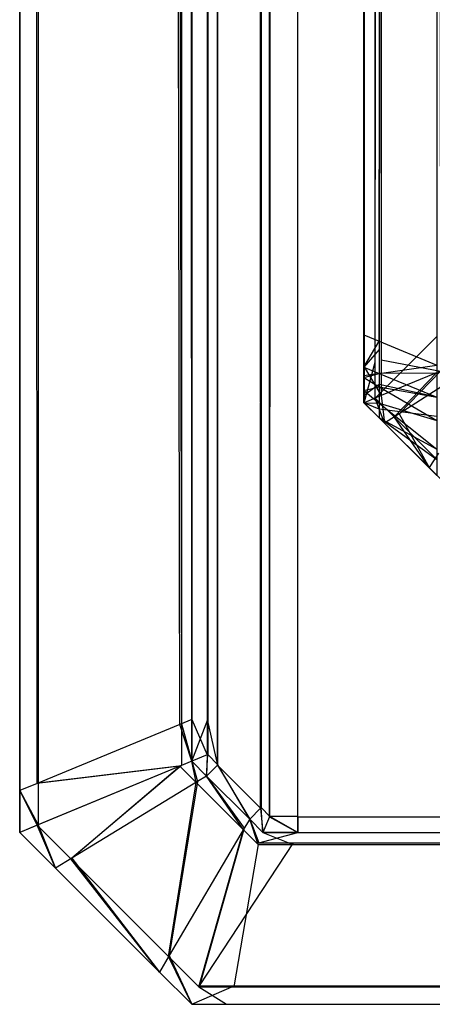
# Model space of a CAD drawing. Extents: x 0 to 1.6, y -0.5 to 0.
# Tile 1 of 192: x 0 to 0.0024, y -0.501 to -0.49527. Entities that reach past the tile are written whole.
import ezdxf

# ---------------------------------------------------------------- set-up
doc = ezdxf.new("R2010")
doc.units = 0
for name, color, linetype in [('L12_KORPUS1_4___REPLACEMTFOREMP', 7, 'CONTINUOUS'), ('L16_KORPUS1_0___REPLACEMTFOREMP', 7, 'CONTINUOUS'), ('L65_ABDECKPL_0___REPLACEMTFOREM', 7, 'CONTINUOUS')]:
    doc.layers.add(name, color=color, linetype=linetype)

msp = doc.modelspace()

# ---------------------------------------------------------------- linework, layer by layer
at = {"layer": 'L12_KORPUS1_4___REPLACEMTFOREMP', "color": 8}
for points, invisible_edges in [([(0.002089, -0.49719, 0.007298), (0.002424, -0.019272, 0.006963), (0.002424, -0.497328, 0.006963), (0.002089, -0.49719, 0.007298)], 13), ([(0.002424, -0.019272, 0.006963), (0.002089, -0.49719, 0.007298), (0.002089, -0.01941, 0.007298), (0.002424, -0.019272, 0.006963)], 14), ([(0.002424, -0.019326, 0.590314), (0.002089, -0.497142, 0.58998), (0.002424, -0.497281, 0.590314), (0.002424, -0.019326, 0.590314)], 13), ([(0.002089, -0.497142, 0.58998), (0.002424, -0.019326, 0.590314), (0.002089, -0.019465, 0.58998), (0.002089, -0.497142, 0.58998)], 14), ([(0.002, -0.497153, 0.007387), (0.002089, -0.01941, 0.007298), (0.002089, -0.49719, 0.007298), (0.002, -0.497153, 0.007387)], 13), ([(0.002089, -0.01941, 0.007298), (0.002, -0.497153, 0.007387), (0.002, -0.019447, 0.007387), (0.002089, -0.01941, 0.007298)], 14), ([(0.002, -0.019447, 0.007509), (0.002, -0.497153, 0.007387), (0.002, -0.497153, 0.007509), (0.002, -0.019447, 0.007509)], 13), ([(0.002, -0.497153, 0.007387), (0.002, -0.019447, 0.007509), (0.002, -0.019447, 0.007387), (0.002, -0.497153, 0.007387)], 14), ([(0.002, -0.497153, 0.007509), (0.002, -0.497105, 0.589768), (0.002, -0.019447, 0.007509), (0.002, -0.497153, 0.007509)], 13), ([(0.002, -0.019447, 0.007509), (0.002, -0.497105, 0.589768), (0.002, -0.019502, 0.589768), (0.002, -0.019447, 0.007509)], 10), ([(0.002089, -0.019465, 0.58998), (0.002, -0.497105, 0.58989), (0.002089, -0.497142, 0.58998), (0.002089, -0.019465, 0.58998)], 13), ([(0.002, -0.497105, 0.58989), (0.002089, -0.019465, 0.58998), (0.002, -0.019502, 0.58989), (0.002, -0.497105, 0.58989)], 14), ([(0.002, -0.019502, 0.58989), (0.002, -0.497105, 0.589768), (0.002, -0.497105, 0.58989), (0.002, -0.019502, 0.58989)], 13), ([(0.002, -0.497105, 0.589768), (0.002, -0.019502, 0.58989), (0.002, -0.019502, 0.589768), (0.002, -0.497105, 0.589768)], 14), ([(0.002, -0.497105, 0.58989), (0.002, -0.497242, 0.589768), (0.002, -0.497293, 0.58989), (0.002, -0.497105, 0.58989)], 13), ([(0.002, -0.497242, 0.589768), (0.002, -0.497105, 0.58989), (0.002, -0.497105, 0.589768), (0.002, -0.497242, 0.589768)], 14), ([(0.002, -0.497293, 0.58989), (0.002089, -0.497142, 0.58998), (0.002, -0.497105, 0.58989), (0.002, -0.497293, 0.58989)], 14), ([(0.002, -0.497242, 0.007509), (0.002, -0.497242, 0.589768), (0.002, -0.497105, 0.589768), (0.002, -0.497242, 0.007509)], 13), ([(0.002, -0.497242, 0.007509), (0.002, -0.497105, 0.589768), (0.002, -0.497153, 0.007509), (0.002, -0.497242, 0.007509)], 10), ([(0.002089, -0.497142, 0.58998), (0.002, -0.497293, 0.58989), (0.002089, -0.49733, 0.58998), (0.002089, -0.497142, 0.58998)], 13), ([(0.002089, -0.49719, 0.007298), (0.002, -0.497293, 0.007387), (0.002, -0.497153, 0.007387), (0.002089, -0.49719, 0.007298)], 14), ([(0.002, -0.497242, 0.007509), (0.002, -0.497153, 0.007387), (0.002, -0.497293, 0.007387), (0.002, -0.497242, 0.007509)], 13), ([(0.002, -0.497153, 0.007387), (0.002, -0.497242, 0.007509), (0.002, -0.497153, 0.007509), (0.002, -0.497153, 0.007387)], 14), ([(0.002089, -0.49733, 0.58998), (0.002424, -0.497281, 0.590314), (0.002089, -0.497142, 0.58998), (0.002089, -0.49733, 0.58998)], 14), ([(0.002, -0.497293, 0.007387), (0.002089, -0.49719, 0.007298), (0.002089, -0.49733, 0.007298), (0.002, -0.497293, 0.007387)], 13), ([(0.002, -0.497283, 0.589728), (0.002, -0.497293, 0.58989), (0.002, -0.497242, 0.589768), (0.002, -0.497283, 0.589728)], 14), ([(0.002, -0.497293, 0.007387), (0.002, -0.497276, 0.007543), (0.002, -0.497242, 0.007509), (0.002, -0.497293, 0.007387)], 14), ([(0.002, -0.497276, 0.007543), (0.002, -0.497283, 0.589728), (0.002, -0.497242, 0.589768), (0.002, -0.497276, 0.007543)], 13), ([(0.002, -0.497276, 0.007543), (0.002, -0.497242, 0.589768), (0.002, -0.497242, 0.007509), (0.002, -0.497276, 0.007543)], 10), ([(0.002424, -0.497328, 0.006963), (0.002089, -0.49733, 0.007298), (0.002089, -0.49719, 0.007298), (0.002424, -0.497328, 0.006963)], 14), ([(0.002, -0.497344, 0.007438), (0.002, -0.497351, 0.007618), (0.002, -0.497276, 0.007543), (0.002, -0.497344, 0.007438)], 14), ([(0.002, -0.497276, 0.007543), (0.002, -0.497293, 0.007387), (0.002, -0.497344, 0.007438), (0.002, -0.497276, 0.007543)], 13), ([(0.002, -0.497351, 0.007618), (0.002, -0.497333, 0.589678), (0.002, -0.497276, 0.007543), (0.002, -0.497351, 0.007618)], 13), ([(0.002, -0.497276, 0.007543), (0.002, -0.497333, 0.589678), (0.002, -0.497283, 0.589728), (0.002, -0.497276, 0.007543)], 10), ([(0.002, -0.497333, 0.589678), (0.002, -0.497354, 0.589829), (0.002, -0.497283, 0.589728), (0.002, -0.497333, 0.589678)], 14), ([(0.002, -0.497293, 0.58989), (0.002, -0.497283, 0.589728), (0.002, -0.497354, 0.589829), (0.002, -0.497293, 0.58989)], 13), ([(0.002, -0.497354, 0.589829), (0.002089, -0.49733, 0.58998), (0.002, -0.497293, 0.58989), (0.002, -0.497354, 0.589829)], 14), ([(0.002089, -0.49733, 0.007298), (0.002, -0.497344, 0.007438), (0.002, -0.497293, 0.007387), (0.002089, -0.49733, 0.007298)], 14), ([(0.002424, -0.497281, 0.590314), (0.002089, -0.49733, 0.58998), (0.002424, -0.497468, 0.590314), (0.002424, -0.497281, 0.590314)], 13), ([(0.002089, -0.49733, 0.58998), (0.002, -0.497354, 0.589829), (0.002089, -0.497407, 0.589903), (0.002089, -0.49733, 0.58998)], 13), ([(0.002, -0.497344, 0.007438), (0.002089, -0.49733, 0.007298), (0.002089, -0.497394, 0.007362), (0.002, -0.497344, 0.007438)], 13), ([(0.002, -0.497354, 0.589829), (0.002, -0.497333, 0.589678), (0.002, -0.49743, 0.589753), (0.002, -0.497354, 0.589829)], 13), ([(0.002, -0.497378, 0.589632), (0.002, -0.49743, 0.589753), (0.002, -0.497333, 0.589678), (0.002, -0.497378, 0.589632)], 14), ([(0.002, -0.497333, 0.589678), (0.002, -0.497378, 0.589448), (0.002, -0.497378, 0.589632), (0.002, -0.497333, 0.589678)], 13), ([(0.002, -0.497378, 0.589448), (0.002, -0.497333, 0.589678), (0.002, -0.497378, 0.007813), (0.002, -0.497378, 0.589448)], 10), ([(0.002, -0.497378, 0.007813), (0.002, -0.497333, 0.589678), (0.002, -0.497378, 0.007645), (0.002, -0.497378, 0.007813)], 13), ([(0.002, -0.497378, 0.007645), (0.002, -0.497333, 0.589678), (0.002, -0.497351, 0.007618), (0.002, -0.497378, 0.007645)], 10), ([(0.002, -0.497351, 0.007618), (0.002, -0.497344, 0.007438), (0.002, -0.497458, 0.007553), (0.002, -0.497351, 0.007618)], 13), ([(0.002089, -0.497394, 0.007362), (0.002, -0.497458, 0.007553), (0.002, -0.497344, 0.007438), (0.002089, -0.497394, 0.007362)], 14), ([(0.002, -0.497458, 0.007553), (0.002, -0.497378, 0.007645), (0.002, -0.497351, 0.007618), (0.002, -0.497458, 0.007553)], 14), ([(0.002, -0.49743, 0.589753), (0.002089, -0.497407, 0.589903), (0.002, -0.497354, 0.589829), (0.002, -0.49743, 0.589753)], 14), ([(0.002089, -0.49733, 0.007298), (0.002424, -0.497328, 0.006963), (0.002424, -0.497468, 0.006963), (0.002089, -0.49733, 0.007298)], 13), ([(0.002089, -0.497407, 0.589903), (0.002424, -0.497468, 0.590314), (0.002089, -0.49733, 0.58998), (0.002089, -0.497407, 0.589903)], 14), ([(0.002424, -0.497468, 0.006963), (0.002089, -0.497394, 0.007362), (0.002089, -0.49733, 0.007298), (0.002424, -0.497468, 0.006963)], 14), ([(0.002, -0.497378, 0.007645), (0.002, -0.497458, 0.007553), (0.002, -0.4975, 0.007595), (0.002, -0.497378, 0.007645)], 13), ([(0.002, -0.497378, 0.589448), (0.002, -0.4975, 0.007813), (0.002, -0.4975, 0.589448), (0.002, -0.497378, 0.589448)], 13), ([(0.002, -0.4975, 0.007813), (0.002, -0.497378, 0.589448), (0.002, -0.497378, 0.007813), (0.002, -0.4975, 0.007813)], 14), ([(0.002, -0.497378, 0.007813), (0.002, -0.4975, 0.007595), (0.002, -0.4975, 0.007813), (0.002, -0.497378, 0.007813)], 13), ([(0.002, -0.4975, 0.007595), (0.002, -0.497378, 0.007813), (0.002, -0.497378, 0.007645), (0.002, -0.4975, 0.007595)], 14), ([(0.002, -0.49743, 0.589753), (0.002, -0.497378, 0.589632), (0.002, -0.4975, 0.589683), (0.002, -0.49743, 0.589753)], 13), ([(0.002, -0.497378, 0.589632), (0.002, -0.4975, 0.589448), (0.002, -0.4975, 0.589683), (0.002, -0.497378, 0.589632)], 13), ([(0.002, -0.4975, 0.589448), (0.002, -0.497378, 0.589632), (0.002, -0.497378, 0.589448), (0.002, -0.4975, 0.589448)], 14), ([(0.002, -0.497458, 0.007553), (0.002089, -0.497394, 0.007362), (0.002089, -0.497537, 0.007505), (0.002, -0.497458, 0.007553)], 13), ([(0.002089, -0.497407, 0.589903), (0.002, -0.49743, 0.589753), (0.002089, -0.497502, 0.589807), (0.002089, -0.497407, 0.589903)], 13), ([(0.002424, -0.497581, 0.007076), (0.002089, -0.497537, 0.007505), (0.002089, -0.497394, 0.007362), (0.002424, -0.497581, 0.007076)], 14), ([(0.002089, -0.497394, 0.007362), (0.002424, -0.497468, 0.006963), (0.002424, -0.497581, 0.007076), (0.002089, -0.497394, 0.007362)], 13), ([(0.002089, -0.497502, 0.589807), (0.002424, -0.497603, 0.590179), (0.002089, -0.497407, 0.589903), (0.002089, -0.497502, 0.589807)], 14), ([(0.002424, -0.497468, 0.590314), (0.002089, -0.497407, 0.589903), (0.002424, -0.497603, 0.590179), (0.002424, -0.497468, 0.590314)], 13), ([(0.002, -0.4975, 0.589683), (0.002089, -0.497502, 0.589807), (0.002, -0.49743, 0.589753), (0.002, -0.4975, 0.589683)], 14), ([(0.002089, -0.497537, 0.007505), (0.002, -0.4975, 0.007595), (0.002, -0.497458, 0.007553), (0.002089, -0.497537, 0.007505)], 14), ([(0.002, -0.4975, 0.007595), (0.002089, -0.497537, 0.007505), (0.002089, -0.497589, 0.007557), (0.002, -0.4975, 0.007595)], 13), ([(0.002089, -0.497502, 0.589807), (0.002, -0.4975, 0.589683), (0.002089, -0.497589, 0.58972), (0.002089, -0.497502, 0.589807)], 13), ([(0.002, -0.4975, 0.007813), (0.002089, -0.497589, 0.007557), (0.002089, -0.497589, 0.007776), (0.002, -0.4975, 0.007813)], 13), ([(0.002089, -0.497589, 0.007557), (0.002, -0.4975, 0.007813), (0.002, -0.4975, 0.007595), (0.002089, -0.497589, 0.007557)], 14), ([(0.002, -0.4975, 0.589448), (0.002089, -0.497589, 0.007776), (0.002089, -0.497589, 0.589485), (0.002, -0.4975, 0.589448)], 13), ([(0.002089, -0.497589, 0.007776), (0.002, -0.4975, 0.589448), (0.002, -0.4975, 0.007813), (0.002089, -0.497589, 0.007776)], 14), ([(0.002, -0.4975, 0.589683), (0.002089, -0.497589, 0.589485), (0.002089, -0.497589, 0.58972), (0.002, -0.4975, 0.589683)], 13), ([(0.002089, -0.497589, 0.589485), (0.002, -0.4975, 0.589683), (0.002, -0.4975, 0.589448), (0.002089, -0.497589, 0.589485)], 14), ([(0.002424, -0.497603, 0.590179), (0.002089, -0.497502, 0.589807), (0.002424, -0.497771, 0.590012), (0.002424, -0.497603, 0.590179)], 13), ([(0.002089, -0.497589, 0.58972), (0.002424, -0.497771, 0.590012), (0.002089, -0.497502, 0.589807), (0.002089, -0.497589, 0.58972)], 14), ([(0.002089, -0.497537, 0.007505), (0.002424, -0.497581, 0.007076), (0.002424, -0.497833, 0.007328), (0.002089, -0.497537, 0.007505)], 13), ([(0.002424, -0.497833, 0.007328), (0.002089, -0.497589, 0.007557), (0.002089, -0.497537, 0.007505), (0.002424, -0.497833, 0.007328)], 14), ([(0.002089, -0.497589, 0.007557), (0.002424, -0.497833, 0.007328), (0.002424, -0.497924, 0.007419), (0.002089, -0.497589, 0.007557)], 13), ([(0.002424, -0.497771, 0.590012), (0.002089, -0.497589, 0.58972), (0.002424, -0.497924, 0.589858), (0.002424, -0.497771, 0.590012)], 13), ([(0.002424, -0.497924, 0.589624), (0.002089, -0.497589, 0.58972), (0.002089, -0.497589, 0.589485), (0.002424, -0.497924, 0.589624)], 13), ([(0.002089, -0.497589, 0.58972), (0.002424, -0.497924, 0.589624), (0.002424, -0.497924, 0.589858), (0.002089, -0.497589, 0.58972)], 14), ([(0.002424, -0.497924, 0.589624), (0.002089, -0.497589, 0.007776), (0.002424, -0.497924, 0.007638), (0.002424, -0.497924, 0.589624)], 13), ([(0.002089, -0.497589, 0.007776), (0.002424, -0.497924, 0.589624), (0.002089, -0.497589, 0.589485), (0.002089, -0.497589, 0.007776)], 14), ([(0.002424, -0.497924, 0.007638), (0.002089, -0.497589, 0.007557), (0.002424, -0.497924, 0.007419), (0.002424, -0.497924, 0.007638)], 13), ([(0.002089, -0.497589, 0.007557), (0.002424, -0.497924, 0.007638), (0.002089, -0.497589, 0.007776), (0.002089, -0.497589, 0.007557)], 14)]:
    msp.add_3dface(points, dxfattribs=dict(at, invisible_edges=invisible_edges))
at = {"layer": 'L16_KORPUS1_0___REPLACEMTFOREMP', "color": 8}
for points, invisible_edges in [([(0.002002, -0.000686, 0.007018), (0.002002, -0.497291, 0.000565), (0.002002, -0.497291, 0.007018), (0.002002, -0.000686, 0.007018)], 13), ([(0.002002, -0.497291, 0.000565), (0.002002, -0.000686, 0.007018), (0.002002, -0.000686, 0.000565), (0.002002, -0.497291, 0.000565)], 14), ([(0.002002, -0.000686, 0.00719), (0.002002, -0.497291, 0.007018), (0.002002, -0.497291, 0.00719), (0.002002, -0.000686, 0.00719)], 13), ([(0.002002, -0.497291, 0.007018), (0.002002, -0.000686, 0.00719), (0.002002, -0.000686, 0.007018), (0.002002, -0.497291, 0.007018)], 14), ([(0.002101, -0.497251, 0.007289), (0.002002, -0.000686, 0.00719), (0.002002, -0.497291, 0.00719), (0.002101, -0.497251, 0.007289)], 13), ([(0.002002, -0.000686, 0.00719), (0.002101, -0.497251, 0.007289), (0.002101, -0.000727, 0.007289), (0.002002, -0.000686, 0.00719)], 14), ([(0.002002, -0.000686, 0.000565), (0.002002, -0.497291, 0.0005), (0.002002, -0.497291, 0.000565), (0.002002, -0.000686, 0.000565)], 13), ([(0.002002, -0.497291, 0.0005), (0.002002, -0.000686, 0.000565), (0.002002, -0.000686, 0.0005), (0.002002, -0.497291, 0.0005)], 14), ([(0.002066, -0.000713, 0.000436), (0.002002, -0.497291, 0.0005), (0.002002, -0.000686, 0.0005), (0.002066, -0.000713, 0.000436)], 13), ([(0.002002, -0.497291, 0.0005), (0.002066, -0.000713, 0.000436), (0.002066, -0.497265, 0.000436), (0.002002, -0.497291, 0.0005)], 14), ([(0.002422, -0.00086, 0.000079), (0.002066, -0.497265, 0.000436), (0.002066, -0.000713, 0.000436), (0.002422, -0.00086, 0.000079)], 13), ([(0.002445, -0.497108, 0.007633), (0.002101, -0.000727, 0.007289), (0.002101, -0.497251, 0.007289), (0.002445, -0.497108, 0.007633)], 13), ([(0.002101, -0.000727, 0.007289), (0.002445, -0.497108, 0.007633), (0.002445, -0.00087, 0.007633), (0.002101, -0.000727, 0.007289)], 14), ([(0.002066, -0.497265, 0.000436), (0.002422, -0.00086, 0.000079), (0.002422, -0.497117, 0.000079), (0.002066, -0.497265, 0.000436)], 14), ([(0.002422, -0.497117, 0.000079), (0.002066, -0.497474, 0.000436), (0.002066, -0.497265, 0.000436), (0.002422, -0.497117, 0.000079)], 13), ([(0.002066, -0.497474, 0.000436), (0.002422, -0.497117, 0.000079), (0.002422, -0.497326, 0.000079), (0.002066, -0.497474, 0.000436)], 14), ([(0.002101, -0.497251, 0.007289), (0.002445, -0.497316, 0.007633), (0.002445, -0.497108, 0.007633), (0.002101, -0.497251, 0.007289)], 14), ([(0.002002, -0.497291, 0.00719), (0.002101, -0.497459, 0.007289), (0.002101, -0.497251, 0.007289), (0.002002, -0.497291, 0.00719)], 14), ([(0.002066, -0.497265, 0.000436), (0.002002, -0.4975, 0.0005), (0.002002, -0.497291, 0.0005), (0.002066, -0.497265, 0.000436)], 13), ([(0.002002, -0.4975, 0.0005), (0.002066, -0.497265, 0.000436), (0.002066, -0.497474, 0.000436), (0.002002, -0.4975, 0.0005)], 14), ([(0.002002, -0.497291, 0.007018), (0.002002, -0.4975, 0.000565), (0.002002, -0.4975, 0.007018), (0.002002, -0.497291, 0.007018)], 13), ([(0.002002, -0.4975, 0.000565), (0.002002, -0.497291, 0.007018), (0.002002, -0.497291, 0.000565), (0.002002, -0.4975, 0.000565)], 14), ([(0.002002, -0.497291, 0.00719), (0.002002, -0.4975, 0.007018), (0.002002, -0.4975, 0.00719), (0.002002, -0.497291, 0.00719)], 13), ([(0.002002, -0.4975, 0.007018), (0.002002, -0.497291, 0.00719), (0.002002, -0.497291, 0.007018), (0.002002, -0.4975, 0.007018)], 14), ([(0.002101, -0.497459, 0.007289), (0.002002, -0.497291, 0.00719), (0.002002, -0.4975, 0.00719), (0.002101, -0.497459, 0.007289)], 13), ([(0.002002, -0.497291, 0.000565), (0.002002, -0.4975, 0.0005), (0.002002, -0.4975, 0.000565), (0.002002, -0.497291, 0.000565)], 13), ([(0.002002, -0.4975, 0.0005), (0.002002, -0.497291, 0.000565), (0.002002, -0.497291, 0.0005), (0.002002, -0.4975, 0.0005)], 14), ([(0.002445, -0.497316, 0.007633), (0.002101, -0.497251, 0.007289), (0.002101, -0.497459, 0.007289), (0.002445, -0.497316, 0.007633)], 13), ([(0.002422, -0.497326, 0.000079), (0.002176, -0.497583, 0.000436), (0.002066, -0.497474, 0.000436), (0.002422, -0.497326, 0.000079)], 13), ([(0.002206, -0.497564, 0.007289), (0.002445, -0.497316, 0.007633), (0.002101, -0.497459, 0.007289), (0.002206, -0.497564, 0.007289)], 13), ([(0.002176, -0.497583, 0.000436), (0.002422, -0.497326, 0.000079), (0.002483, -0.497386, 0.000079), (0.002176, -0.497583, 0.000436)], 14), ([(0.002445, -0.497316, 0.007633), (0.002206, -0.497564, 0.007289), (0.002502, -0.497374, 0.007633), (0.002445, -0.497316, 0.007633)], 14), ([(0.002483, -0.497386, 0.000079), (0.002416, -0.497823, 0.000436), (0.002176, -0.497583, 0.000436), (0.002483, -0.497386, 0.000079)], 13), ([(0.002435, -0.497793, 0.007289), (0.002502, -0.497374, 0.007633), (0.002206, -0.497564, 0.007289), (0.002435, -0.497793, 0.007289)], 13), ([(0.002121, -0.497619, 0.00719), (0.002101, -0.497459, 0.007289), (0.002002, -0.4975, 0.00719), (0.002121, -0.497619, 0.00719)], 13), ([(0.002101, -0.497459, 0.007289), (0.002121, -0.497619, 0.00719), (0.002206, -0.497564, 0.007289), (0.002101, -0.497459, 0.007289)], 14), ([(0.002066, -0.497474, 0.000436), (0.002121, -0.497619, 0.0005), (0.002002, -0.4975, 0.0005), (0.002066, -0.497474, 0.000436)], 13), ([(0.002002, -0.4975, 0.007018), (0.002121, -0.497619, 0.000565), (0.002121, -0.497619, 0.007018), (0.002002, -0.4975, 0.007018)], 13), ([(0.002121, -0.497619, 0.000565), (0.002002, -0.4975, 0.007018), (0.002002, -0.4975, 0.000565), (0.002121, -0.497619, 0.000565)], 14), ([(0.002002, -0.4975, 0.00719), (0.002121, -0.497619, 0.007018), (0.002121, -0.497619, 0.00719), (0.002002, -0.4975, 0.00719)], 13), ([(0.002121, -0.497619, 0.007018), (0.002002, -0.4975, 0.00719), (0.002002, -0.4975, 0.007018), (0.002121, -0.497619, 0.007018)], 14), ([(0.002002, -0.4975, 0.000565), (0.002121, -0.497619, 0.0005), (0.002121, -0.497619, 0.000565), (0.002002, -0.4975, 0.000565)], 13), ([(0.002121, -0.497619, 0.0005), (0.002002, -0.4975, 0.000565), (0.002002, -0.4975, 0.0005), (0.002121, -0.497619, 0.0005)], 14), ([(0.002121, -0.497619, 0.0005), (0.002066, -0.497474, 0.000436), (0.002176, -0.497583, 0.000436), (0.002121, -0.497619, 0.0005)], 14), ([(0.00238, -0.497878, 0.00719), (0.002206, -0.497564, 0.007289), (0.002121, -0.497619, 0.00719), (0.00238, -0.497878, 0.00719)], 13), ([(0.002176, -0.497583, 0.000436), (0.00238, -0.497878, 0.0005), (0.002121, -0.497619, 0.0005), (0.002176, -0.497583, 0.000436)], 13), ([(0.00238, -0.497878, 0.0005), (0.002176, -0.497583, 0.000436), (0.002416, -0.497823, 0.000436), (0.00238, -0.497878, 0.0005)], 14), ([(0.002206, -0.497564, 0.007289), (0.00238, -0.497878, 0.00719), (0.002435, -0.497793, 0.007289), (0.002206, -0.497564, 0.007289)], 14), ([(0.00238, -0.497878, 0.000565), (0.002121, -0.497619, 0.0005), (0.00238, -0.497878, 0.0005), (0.00238, -0.497878, 0.000565)], 13), ([(0.002121, -0.497619, 0.0005), (0.00238, -0.497878, 0.000565), (0.002121, -0.497619, 0.000565), (0.002121, -0.497619, 0.0005)], 14), ([(0.00238, -0.497878, 0.00719), (0.002121, -0.497619, 0.007018), (0.00238, -0.497878, 0.007018), (0.00238, -0.497878, 0.00719)], 13), ([(0.002121, -0.497619, 0.007018), (0.00238, -0.497878, 0.00719), (0.002121, -0.497619, 0.00719), (0.002121, -0.497619, 0.007018)], 14), ([(0.00238, -0.497878, 0.007018), (0.002121, -0.497619, 0.000565), (0.00238, -0.497878, 0.000565), (0.00238, -0.497878, 0.007018)], 13), ([(0.002121, -0.497619, 0.000565), (0.00238, -0.497878, 0.007018), (0.002121, -0.497619, 0.007018), (0.002121, -0.497619, 0.000565)], 14), ([(0.002502, -0.498, 0.00719), (0.002435, -0.497793, 0.007289), (0.00238, -0.497878, 0.00719), (0.002502, -0.498, 0.00719)], 13), ([(0.002416, -0.497823, 0.000436), (0.002502, -0.498, 0.0005), (0.00238, -0.497878, 0.0005), (0.002416, -0.497823, 0.000436)], 13), ([(0.002502, -0.498, 0.007018), (0.00238, -0.497878, 0.000565), (0.002502, -0.498, 0.000565), (0.002502, -0.498, 0.007018)], 13), ([(0.00238, -0.497878, 0.000565), (0.002502, -0.498, 0.007018), (0.00238, -0.497878, 0.007018), (0.00238, -0.497878, 0.000565)], 14), ([(0.002502, -0.498, 0.00719), (0.00238, -0.497878, 0.007018), (0.002502, -0.498, 0.007018), (0.002502, -0.498, 0.00719)], 13), ([(0.00238, -0.497878, 0.007018), (0.002502, -0.498, 0.00719), (0.00238, -0.497878, 0.00719), (0.00238, -0.497878, 0.007018)], 14), ([(0.002502, -0.498, 0.000565), (0.00238, -0.497878, 0.0005), (0.002502, -0.498, 0.0005), (0.002502, -0.498, 0.000565)], 13), ([(0.00238, -0.497878, 0.0005), (0.002502, -0.498, 0.000565), (0.00238, -0.497878, 0.000565), (0.00238, -0.497878, 0.0005)], 14)]:
    msp.add_3dface(points, dxfattribs=dict(at, invisible_edges=invisible_edges))
at = {"layer": 'L65_ABDECKPL_0___REPLACEMTFOREM', "color": 39}
for points, invisible_edges in [([(0.00137, -0.001172, 0.602707), (0.0014, -0.499858, 0.602707), (0.001452, -0.00109, 0.602707), (0.00137, -0.001172, 0.602707)], 13), ([(0.001403, -0.499856, 0.590697), (0.001372, -0.001174, 0.590697), (0.001453, -0.001093, 0.590697), (0.001403, -0.499856, 0.590697)], 13), ([(0.001452, -0.00109, 0.602707), (0.0014, -0.499858, 0.602707), (0.001452, -0.49991, 0.602707), (0.001452, -0.00109, 0.602707)], 10), ([(0.001403, -0.499856, 0.590697), (0.001453, -0.001093, 0.590697), (0.001453, -0.499907, 0.590697), (0.001403, -0.499856, 0.590697)], 10), ([(0.001452, -0.00109, 0.602707), (0.001452, -0.49991, 0.602707), (0.001665, -0.00109, 0.602707), (0.001452, -0.00109, 0.602707)], 13), ([(0.001665, -0.00109, 0.602707), (0.001452, -0.49991, 0.602707), (0.001616, -0.49991, 0.602707), (0.001665, -0.00109, 0.602707)], 10), ([(0.001453, -0.499907, 0.590697), (0.001453, -0.001093, 0.590697), (0.001665, -0.001093, 0.590697), (0.001453, -0.499907, 0.590697)], 13), ([(0.001453, -0.499907, 0.590697), (0.001665, -0.001093, 0.590697), (0.001616, -0.499907, 0.590697), (0.001453, -0.499907, 0.590697)], 10), ([(0.001665, -0.00109, 0.602707), (0.001616, -0.49991, 0.602707), (0.8, -0.49991, 0.602707), (0.001665, -0.00109, 0.602707)], 13), ([(0.001616, -0.499907, 0.590697), (0.001665, -0.001093, 0.590697), (0.8, -0.499907, 0.590697), (0.001616, -0.499907, 0.590697)], 13), ([(0.001665, -0.00109, 0.602707), (0.8, -0.49991, 0.602707), (0.574989, -0.320821, 0.602707), (0.001665, -0.00109, 0.602707)], 10), ([(0.8, -0.499907, 0.590697), (0.001665, -0.001093, 0.590697), (0.574988, -0.320824, 0.590697), (0.8, -0.499907, 0.590697)], 10), ([(0.001159, -0.001383, 0.602707), (0.0014, -0.499858, 0.602707), (0.00137, -0.001172, 0.602707), (0.001159, -0.001383, 0.602707)], 10), ([(0.001403, -0.499856, 0.590697), (0.001161, -0.001385, 0.590697), (0.001372, -0.001174, 0.590697), (0.001403, -0.499856, 0.590697)], 10), ([(0.000108, -0.499712, 0.601814), (0, -0.001294, 0.601706), (0, -0.499757, 0.601706), (0.000108, -0.499712, 0.601814)], 13), ([(0, -0.001294, 0.601706), (0.000108, -0.499712, 0.601814), (0.000108, -0.001339, 0.601814), (0, -0.001294, 0.601706)], 14), ([(0, -0.001294, 0.601706), (0, -0.499757, 0.601527), (0, -0.499757, 0.601706), (0, -0.001294, 0.601706)], 13), ([(0, -0.499757, 0.601527), (0, -0.001294, 0.601706), (0, -0.001294, 0.601527), (0, -0.499757, 0.601527)], 14), ([(0, -0.001294, 0.591698), (0.000101, -0.499715, 0.591597), (0, -0.499757, 0.591698), (0, -0.001294, 0.591698)], 13), ([(0.000101, -0.499715, 0.591597), (0, -0.001294, 0.591698), (0.000101, -0.001336, 0.591597), (0.000101, -0.499715, 0.591597)], 14), ([(0, -0.001294, 0.601527), (0, -0.499757, 0.591836), (0, -0.499757, 0.601527), (0, -0.001294, 0.601527)], 13), ([(0, -0.499757, 0.591836), (0, -0.001294, 0.601527), (0, -0.001294, 0.591836), (0, -0.499757, 0.591836)], 14), ([(0, -0.001294, 0.591836), (0, -0.499757, 0.591698), (0, -0.499757, 0.591836), (0, -0.001294, 0.591836)], 13), ([(0, -0.499757, 0.591698), (0, -0.001294, 0.591836), (0, -0.001294, 0.591698), (0, -0.499757, 0.591698)], 14), ([(0.000101, -0.001336, 0.591597), (0.00093, -0.499373, 0.590767), (0.000101, -0.499715, 0.591597), (0.000101, -0.001336, 0.591597)], 13), ([(0.00093, -0.499373, 0.590767), (0.000101, -0.001336, 0.591597), (0.00093, -0.001679, 0.590767), (0.00093, -0.499373, 0.590767)], 14), ([(0.00094, -0.499368, 0.602647), (0.000108, -0.001339, 0.601814), (0.000108, -0.499712, 0.601814), (0.00094, -0.499368, 0.602647)], 13), ([(0.000108, -0.001339, 0.601814), (0.00094, -0.499368, 0.602647), (0.00094, -0.001683, 0.602647), (0.000108, -0.001339, 0.601814)], 14), ([(0.00109, -0.001452, 0.602707), (0.00115, -0.499608, 0.602707), (0.001159, -0.001383, 0.602707), (0.00109, -0.001452, 0.602707)], 10), ([(0.001093, -0.001708, 0.590697), (0.001161, -0.001385, 0.590697), (0.001093, -0.499343, 0.590697), (0.001093, -0.001708, 0.590697)], 10), ([(0.001093, -0.499343, 0.590697), (0.001161, -0.001385, 0.590697), (0.001093, -0.499547, 0.590697), (0.001093, -0.499343, 0.590697)], 13), ([(0.001093, -0.499547, 0.590697), (0.001161, -0.001385, 0.590697), (0.001152, -0.499606, 0.590697), (0.001093, -0.499547, 0.590697)], 10), ([(0.001159, -0.001383, 0.602707), (0.00115, -0.499608, 0.602707), (0.0014, -0.499858, 0.602707), (0.001159, -0.001383, 0.602707)], 13), ([(0.001152, -0.499606, 0.590697), (0.001161, -0.001385, 0.590697), (0.001403, -0.499856, 0.590697), (0.001152, -0.499606, 0.590697)], 13), ([(0.00109, -0.001708, 0.602707), (0.00115, -0.499608, 0.602707), (0.00109, -0.001452, 0.602707), (0.00109, -0.001708, 0.602707)], 13), ([(0.00093, -0.001679, 0.590767), (0.001, -0.499343, 0.590697), (0.00093, -0.499373, 0.590767), (0.00093, -0.001679, 0.590767)], 13), ([(0.001, -0.499343, 0.590697), (0.00093, -0.001679, 0.590767), (0.001, -0.001708, 0.590697), (0.001, -0.499343, 0.590697)], 14), ([(0.001, -0.499343, 0.602707), (0.00094, -0.001683, 0.602647), (0.00094, -0.499368, 0.602647), (0.001, -0.499343, 0.602707)], 13), ([(0.00094, -0.001683, 0.602647), (0.001, -0.499343, 0.602707), (0.001, -0.001708, 0.602707), (0.00094, -0.001683, 0.602647)], 14), ([(0.00109, -0.499343, 0.602707), (0.001, -0.001708, 0.602707), (0.001, -0.499343, 0.602707), (0.00109, -0.499343, 0.602707)], 13), ([(0.001, -0.001708, 0.602707), (0.00109, -0.499343, 0.602707), (0.00109, -0.001708, 0.602707), (0.001, -0.001708, 0.602707)], 14), ([(0.001093, -0.001708, 0.590697), (0.001, -0.499343, 0.590697), (0.001, -0.001708, 0.590697), (0.001093, -0.001708, 0.590697)], 13), ([(0.001, -0.499343, 0.590697), (0.001093, -0.001708, 0.590697), (0.001093, -0.499343, 0.590697), (0.001, -0.499343, 0.590697)], 14), ([(0.00109, -0.499343, 0.602707), (0.00115, -0.499608, 0.602707), (0.00109, -0.001708, 0.602707), (0.00109, -0.499343, 0.602707)], 10), ([(0.001, -0.499586, 0.590697), (0.00093, -0.499373, 0.590767), (0.001, -0.499343, 0.590697), (0.001, -0.499586, 0.590697)], 14), ([(0.00094, -0.499368, 0.602647), (0.001, -0.499586, 0.602707), (0.001, -0.499343, 0.602707), (0.00094, -0.499368, 0.602647)], 14), ([(0.00109, -0.499548, 0.602707), (0.001, -0.499343, 0.602707), (0.001, -0.499586, 0.602707), (0.00109, -0.499548, 0.602707)], 13), ([(0.001, -0.499343, 0.602707), (0.00109, -0.499548, 0.602707), (0.00109, -0.499343, 0.602707), (0.001, -0.499343, 0.602707)], 14), ([(0.001093, -0.499343, 0.590697), (0.001, -0.499586, 0.590697), (0.001, -0.499343, 0.590697), (0.001093, -0.499343, 0.590697)], 13), ([(0.001, -0.499586, 0.590697), (0.001093, -0.499343, 0.590697), (0.001093, -0.499547, 0.590697), (0.001, -0.499586, 0.590697)], 14), ([(0.00115, -0.499608, 0.602707), (0.00109, -0.499343, 0.602707), (0.00109, -0.499548, 0.602707), (0.00115, -0.499608, 0.602707)], 13), ([(0.00093, -0.499615, 0.590767), (0.000101, -0.499715, 0.591597), (0.00093, -0.499373, 0.590767), (0.00093, -0.499615, 0.590767)], 14), ([(0.000108, -0.499712, 0.601814), (0.00094, -0.499611, 0.602647), (0.00094, -0.499368, 0.602647), (0.000108, -0.499712, 0.601814)], 14), ([(0.00093, -0.499373, 0.590767), (0.001, -0.499586, 0.590697), (0.00093, -0.499615, 0.590767), (0.00093, -0.499373, 0.590767)], 13), ([(0.001, -0.499586, 0.602707), (0.00094, -0.499368, 0.602647), (0.00094, -0.499611, 0.602647), (0.001, -0.499586, 0.602707)], 13), ([(0.001, -0.499586, 0.590697), (0.001025, -0.49971, 0.590767), (0.00093, -0.499615, 0.590767), (0.001, -0.499586, 0.590697)], 13), ([(0.001034, -0.499704, 0.602647), (0.001, -0.499586, 0.602707), (0.00094, -0.499611, 0.602647), (0.001034, -0.499704, 0.602647)], 13), ([(0.001093, -0.499547, 0.590697), (0.001086, -0.499672, 0.590697), (0.001, -0.499586, 0.590697), (0.001093, -0.499547, 0.590697)], 13), ([(0.001086, -0.499672, 0.602707), (0.00109, -0.499548, 0.602707), (0.001, -0.499586, 0.602707), (0.001086, -0.499672, 0.602707)], 13), ([(0.001, -0.499586, 0.602707), (0.001034, -0.499704, 0.602647), (0.001086, -0.499672, 0.602707), (0.001, -0.499586, 0.602707)], 14), ([(0.001025, -0.49971, 0.590767), (0.001, -0.499586, 0.590697), (0.001086, -0.499672, 0.590697), (0.001025, -0.49971, 0.590767)], 14), ([(0.001086, -0.499672, 0.590697), (0.001093, -0.499547, 0.590697), (0.001152, -0.499606, 0.590697), (0.001086, -0.499672, 0.590697)], 14), ([(0.00109, -0.499548, 0.602707), (0.001086, -0.499672, 0.602707), (0.00115, -0.499608, 0.602707), (0.00109, -0.499548, 0.602707)], 14), ([(0.00093, -0.499615, 0.590767), (0.000297, -0.500154, 0.591597), (0.000101, -0.499958, 0.591597), (0.00093, -0.499615, 0.590767)], 13), ([(0.000101, -0.499715, 0.591597), (0.00093, -0.499615, 0.590767), (0.000101, -0.499958, 0.591597), (0.000101, -0.499715, 0.591597)], 13), ([(0.00094, -0.499611, 0.602647), (0.000108, -0.499712, 0.601814), (0.000108, -0.499955, 0.601814), (0.00094, -0.499611, 0.602647)], 13), ([(0.000303, -0.50015, 0.601814), (0.00094, -0.499611, 0.602647), (0.000108, -0.499955, 0.601814), (0.000303, -0.50015, 0.601814)], 13), ([(0.000297, -0.500154, 0.591597), (0.00093, -0.499615, 0.590767), (0.001025, -0.49971, 0.590767), (0.000297, -0.500154, 0.591597)], 14), ([(0.00094, -0.499611, 0.602647), (0.000303, -0.50015, 0.601814), (0.001034, -0.499704, 0.602647), (0.00094, -0.499611, 0.602647)], 14), ([(0.001152, -0.499606, 0.590697), (0.001337, -0.499922, 0.590697), (0.001086, -0.499672, 0.590697), (0.001152, -0.499606, 0.590697)], 13), ([(0.001337, -0.499922, 0.602707), (0.00115, -0.499608, 0.602707), (0.001086, -0.499672, 0.602707), (0.001337, -0.499922, 0.602707)], 13), ([(0.00115, -0.499608, 0.602707), (0.001337, -0.499922, 0.602707), (0.0014, -0.499858, 0.602707), (0.00115, -0.499608, 0.602707)], 14), ([(0.001337, -0.499922, 0.590697), (0.001152, -0.499606, 0.590697), (0.001403, -0.499856, 0.590697), (0.001337, -0.499922, 0.590697)], 14), ([(0.000869, -0.500716, 0.601814), (0.001034, -0.499704, 0.602647), (0.000303, -0.50015, 0.601814), (0.000869, -0.500716, 0.601814)], 13), ([(0.001034, -0.499704, 0.602647), (0.000869, -0.500716, 0.601814), (0.001305, -0.499976, 0.602647), (0.001034, -0.499704, 0.602647)], 14), ([(0.001086, -0.499672, 0.590697), (0.0013, -0.499985, 0.590767), (0.001025, -0.49971, 0.590767), (0.001086, -0.499672, 0.590697)], 13), ([(0.001305, -0.499976, 0.602647), (0.001086, -0.499672, 0.602707), (0.001034, -0.499704, 0.602647), (0.001305, -0.499976, 0.602647)], 13), ([(0.001086, -0.499672, 0.602707), (0.001305, -0.499976, 0.602647), (0.001337, -0.499922, 0.602707), (0.001086, -0.499672, 0.602707)], 14), ([(0.0013, -0.499985, 0.590767), (0.001086, -0.499672, 0.590697), (0.001337, -0.499922, 0.590697), (0.0013, -0.499985, 0.590767)], 14), ([(0, -0.499757, 0.601706), (0.000108, -0.499955, 0.601814), (0.000108, -0.499712, 0.601814), (0, -0.499757, 0.601706)], 14), ([(0.000101, -0.499958, 0.591597), (0, -0.499757, 0.591698), (0.000101, -0.499715, 0.591597), (0.000101, -0.499958, 0.591597)], 14), ([(0, -0.499757, 0.591698), (0.000101, -0.499958, 0.591597), (0, -0.5, 0.591698), (0, -0.499757, 0.591698)], 13), ([(0, -0.499757, 0.601706), (0, -0.5, 0.601527), (0, -0.5, 0.601706), (0, -0.499757, 0.601706)], 13), ([(0, -0.5, 0.601527), (0, -0.499757, 0.601706), (0, -0.499757, 0.601527), (0, -0.5, 0.601527)], 14), ([(0.000108, -0.499955, 0.601814), (0, -0.499757, 0.601706), (0, -0.5, 0.601706), (0.000108, -0.499955, 0.601814)], 13), ([(0, -0.499757, 0.601527), (0, -0.5, 0.591836), (0, -0.5, 0.601527), (0, -0.499757, 0.601527)], 13), ([(0, -0.5, 0.591836), (0, -0.499757, 0.601527), (0, -0.499757, 0.591836), (0, -0.5, 0.591836)], 14), ([(0, -0.499757, 0.591836), (0, -0.5, 0.591698), (0, -0.5, 0.591836), (0, -0.499757, 0.591836)], 13), ([(0, -0.5, 0.591698), (0, -0.499757, 0.591836), (0, -0.499757, 0.591698), (0, -0.5, 0.591698)], 14), ([(0.001025, -0.49971, 0.590767), (0.000865, -0.500722, 0.591597), (0.000297, -0.500154, 0.591597), (0.001025, -0.49971, 0.590767)], 13), ([(0.000865, -0.500722, 0.591597), (0.001025, -0.49971, 0.590767), (0.0013, -0.499985, 0.590767), (0.000865, -0.500722, 0.591597)], 14), ([(0.001403, -0.499856, 0.590697), (0.001414, -0.5, 0.590697), (0.001337, -0.499922, 0.590697), (0.001403, -0.499856, 0.590697)], 13), ([(0.001414, -0.5, 0.602707), (0.0014, -0.499858, 0.602707), (0.001337, -0.499922, 0.602707), (0.001414, -0.5, 0.602707)], 13), ([(0.0014, -0.499858, 0.602707), (0.001414, -0.5, 0.602707), (0.001452, -0.49991, 0.602707), (0.0014, -0.499858, 0.602707)], 14), ([(0.001414, -0.5, 0.590697), (0.001403, -0.499856, 0.590697), (0.001453, -0.499907, 0.590697), (0.001414, -0.5, 0.590697)], 14), ([(0.001337, -0.499922, 0.590697), (0.001385, -0.50007, 0.590767), (0.0013, -0.499985, 0.590767), (0.001337, -0.499922, 0.590697)], 13), ([(0.001389, -0.50006, 0.602647), (0.001337, -0.499922, 0.602707), (0.001305, -0.499976, 0.602647), (0.001389, -0.50006, 0.602647)], 13), ([(0.001337, -0.499922, 0.602707), (0.001389, -0.50006, 0.602647), (0.001414, -0.5, 0.602707), (0.001337, -0.499922, 0.602707)], 14), ([(0.001385, -0.50007, 0.590767), (0.001337, -0.499922, 0.590697), (0.001414, -0.5, 0.590697), (0.001385, -0.50007, 0.590767)], 14), ([(0.001453, -0.499907, 0.590697), (0.001616, -0.5, 0.590697), (0.001414, -0.5, 0.590697), (0.001453, -0.499907, 0.590697)], 13), ([(0.001616, -0.5, 0.602707), (0.001452, -0.49991, 0.602707), (0.001414, -0.5, 0.602707), (0.001616, -0.5, 0.602707)], 13), ([(0.001452, -0.49991, 0.602707), (0.001616, -0.5, 0.602707), (0.001616, -0.49991, 0.602707), (0.001452, -0.49991, 0.602707)], 14), ([(0.001616, -0.5, 0.590697), (0.001453, -0.499907, 0.590697), (0.001616, -0.499907, 0.590697), (0.001616, -0.5, 0.590697)], 14), ([(0.8, -0.499907, 0.590697), (0.001616, -0.5, 0.590697), (0.001616, -0.499907, 0.590697), (0.8, -0.499907, 0.590697)], 13), ([(0.001616, -0.5, 0.590697), (0.8, -0.499907, 0.590697), (0.8, -0.5, 0.590697), (0.001616, -0.5, 0.590697)], 14), ([(0.8, -0.5, 0.602707), (0.001616, -0.49991, 0.602707), (0.001616, -0.5, 0.602707), (0.8, -0.5, 0.602707)], 13), ([(0.001616, -0.49991, 0.602707), (0.8, -0.5, 0.602707), (0.8, -0.49991, 0.602707), (0.001616, -0.49991, 0.602707)], 14), ([(0.000208, -0.500208, 0.601706), (0.000108, -0.499955, 0.601814), (0, -0.5, 0.601706), (0.000208, -0.500208, 0.601706)], 13), ([(0.000101, -0.499958, 0.591597), (0.000208, -0.500208, 0.591698), (0, -0.5, 0.591698), (0.000101, -0.499958, 0.591597)], 13), ([(0.000208, -0.500208, 0.591698), (0.000101, -0.499958, 0.591597), (0.000297, -0.500154, 0.591597), (0.000208, -0.500208, 0.591698)], 14), ([(0.000108, -0.499955, 0.601814), (0.000208, -0.500208, 0.601706), (0.000303, -0.50015, 0.601814), (0.000108, -0.499955, 0.601814)], 14), ([(0.0013, -0.499985, 0.590767), (0.001042, -0.500899, 0.591597), (0.000865, -0.500722, 0.591597), (0.0013, -0.499985, 0.590767)], 13), ([(0.001045, -0.500892, 0.601814), (0.001305, -0.499976, 0.602647), (0.000869, -0.500716, 0.601814), (0.001045, -0.500892, 0.601814)], 13), ([(0.001042, -0.500899, 0.591597), (0.0013, -0.499985, 0.590767), (0.001385, -0.50007, 0.590767), (0.001042, -0.500899, 0.591597)], 14), ([(0.001305, -0.499976, 0.602647), (0.001045, -0.500892, 0.601814), (0.001389, -0.50006, 0.602647), (0.001305, -0.499976, 0.602647)], 14), ([(0, -0.5, 0.601706), (0.000208, -0.500208, 0.601527), (0.000208, -0.500208, 0.601706), (0, -0.5, 0.601706)], 13), ([(0.000208, -0.500208, 0.601527), (0, -0.5, 0.601706), (0, -0.5, 0.601527), (0.000208, -0.500208, 0.601527)], 14), ([(0, -0.5, 0.601527), (0.000208, -0.500208, 0.591836), (0.000208, -0.500208, 0.601527), (0, -0.5, 0.601527)], 13), ([(0.000208, -0.500208, 0.591836), (0, -0.5, 0.601527), (0, -0.5, 0.591836), (0.000208, -0.500208, 0.591836)], 14), ([(0, -0.5, 0.591836), (0.000208, -0.500208, 0.591698), (0.000208, -0.500208, 0.591836), (0, -0.5, 0.591836)], 13), ([(0.000208, -0.500208, 0.591698), (0, -0.5, 0.591836), (0, -0.5, 0.591698), (0.000208, -0.500208, 0.591698)], 14), ([(0.001414, -0.5, 0.590697), (0.001587, -0.50007, 0.590767), (0.001385, -0.50007, 0.590767), (0.001414, -0.5, 0.590697)], 14), ([(0.001616, -0.5, 0.602707), (0.001389, -0.50006, 0.602647), (0.001591, -0.50006, 0.602647), (0.001616, -0.5, 0.602707)], 13), ([(0.001389, -0.50006, 0.602647), (0.001616, -0.5, 0.602707), (0.001414, -0.5, 0.602707), (0.001389, -0.50006, 0.602647)], 14), ([(0.001587, -0.50007, 0.590767), (0.001414, -0.5, 0.590697), (0.001616, -0.5, 0.590697), (0.001587, -0.50007, 0.590767)], 13), ([(0.001616, -0.5, 0.590697), (0.8, -0.50007, 0.590767), (0.001587, -0.50007, 0.590767), (0.001616, -0.5, 0.590697)], 14), ([(0.8, -0.5, 0.602707), (0.001591, -0.50006, 0.602647), (0.8, -0.50006, 0.602647), (0.8, -0.5, 0.602707)], 13), ([(0.001591, -0.50006, 0.602647), (0.8, -0.5, 0.602707), (0.001616, -0.5, 0.602707), (0.001591, -0.50006, 0.602647)], 14), ([(0.8, -0.50007, 0.590767), (0.001616, -0.5, 0.590697), (0.8, -0.5, 0.590697), (0.8, -0.50007, 0.590767)], 13), ([(0.001385, -0.50007, 0.590767), (0.001244, -0.500899, 0.591597), (0.001042, -0.500899, 0.591597), (0.001385, -0.50007, 0.590767)], 14), ([(0.001591, -0.50006, 0.602647), (0.001045, -0.500892, 0.601814), (0.001247, -0.500892, 0.601814), (0.001591, -0.50006, 0.602647)], 13), ([(0.001045, -0.500892, 0.601814), (0.001591, -0.50006, 0.602647), (0.001389, -0.50006, 0.602647), (0.001045, -0.500892, 0.601814)], 14), ([(0.001244, -0.500899, 0.591597), (0.001385, -0.50007, 0.590767), (0.001587, -0.50007, 0.590767), (0.001244, -0.500899, 0.591597)], 13), ([(0.001587, -0.50007, 0.590767), (0.8, -0.500899, 0.591597), (0.001244, -0.500899, 0.591597), (0.001587, -0.50007, 0.590767)], 14), ([(0.8, -0.50006, 0.602647), (0.001247, -0.500892, 0.601814), (0.8, -0.500892, 0.601814), (0.8, -0.50006, 0.602647)], 13), ([(0.001247, -0.500892, 0.601814), (0.8, -0.50006, 0.602647), (0.001591, -0.50006, 0.602647), (0.001247, -0.500892, 0.601814)], 14), ([(0.8, -0.500899, 0.591597), (0.001587, -0.50007, 0.590767), (0.8, -0.50007, 0.590767), (0.8, -0.500899, 0.591597)], 13), ([(0.000812, -0.500813, 0.601706), (0.000303, -0.50015, 0.601814), (0.000208, -0.500208, 0.601706), (0.000812, -0.500813, 0.601706)], 13), ([(0.000297, -0.500154, 0.591597), (0.000812, -0.500813, 0.591698), (0.000208, -0.500208, 0.591698), (0.000297, -0.500154, 0.591597)], 13), ([(0.000812, -0.500813, 0.591698), (0.000297, -0.500154, 0.591597), (0.000865, -0.500722, 0.591597), (0.000812, -0.500813, 0.591698)], 14), ([(0.000303, -0.50015, 0.601814), (0.000812, -0.500813, 0.601706), (0.000869, -0.500716, 0.601814), (0.000303, -0.50015, 0.601814)], 14), ([(0.000208, -0.500208, 0.601706), (0.000812, -0.500813, 0.601527), (0.000812, -0.500813, 0.601706), (0.000208, -0.500208, 0.601706)], 13), ([(0.000812, -0.500813, 0.601527), (0.000208, -0.500208, 0.601706), (0.000208, -0.500208, 0.601527), (0.000812, -0.500813, 0.601527)], 14), ([(0.000208, -0.500208, 0.601527), (0.000812, -0.500813, 0.591836), (0.000812, -0.500813, 0.601527), (0.000208, -0.500208, 0.601527)], 13), ([(0.000812, -0.500813, 0.591836), (0.000208, -0.500208, 0.601527), (0.000208, -0.500208, 0.591836), (0.000812, -0.500813, 0.591836)], 14), ([(0.000208, -0.500208, 0.591836), (0.000812, -0.500813, 0.591698), (0.000812, -0.500813, 0.591836), (0.000208, -0.500208, 0.591836)], 13), ([(0.000812, -0.500813, 0.591698), (0.000208, -0.500208, 0.591836), (0.000208, -0.500208, 0.591698), (0.000812, -0.500813, 0.591698)], 14), ([(0.001, -0.501, 0.601706), (0.000869, -0.500716, 0.601814), (0.000812, -0.500813, 0.601706), (0.001, -0.501, 0.601706)], 13), ([(0.000865, -0.500722, 0.591597), (0.001, -0.501, 0.591698), (0.000812, -0.500813, 0.591698), (0.000865, -0.500722, 0.591597)], 13), ([(0.001, -0.501, 0.591698), (0.000865, -0.500722, 0.591597), (0.001042, -0.500899, 0.591597), (0.001, -0.501, 0.591698)], 14), ([(0.000869, -0.500716, 0.601814), (0.001, -0.501, 0.601706), (0.001045, -0.500892, 0.601814), (0.000869, -0.500716, 0.601814)], 14), ([(0.000812, -0.500813, 0.601706), (0.001, -0.501, 0.601527), (0.001, -0.501, 0.601706), (0.000812, -0.500813, 0.601706)], 13), ([(0.001, -0.501, 0.601527), (0.000812, -0.500813, 0.601706), (0.000812, -0.500813, 0.601527), (0.001, -0.501, 0.601527)], 14), ([(0.000812, -0.500813, 0.601527), (0.001, -0.501, 0.591836), (0.001, -0.501, 0.601527), (0.000812, -0.500813, 0.601527)], 13), ([(0.001, -0.501, 0.591836), (0.000812, -0.500813, 0.601527), (0.000812, -0.500813, 0.591836), (0.001, -0.501, 0.591836)], 14), ([(0.000812, -0.500813, 0.591836), (0.001, -0.501, 0.591698), (0.001, -0.501, 0.591836), (0.000812, -0.500813, 0.591836)], 13), ([(0.001, -0.501, 0.591698), (0.000812, -0.500813, 0.591836), (0.000812, -0.500813, 0.591698), (0.001, -0.501, 0.591698)], 14), ([(0.001247, -0.500892, 0.601814), (0.001, -0.501, 0.601706), (0.001202, -0.501, 0.601706), (0.001247, -0.500892, 0.601814)], 13), ([(0.001, -0.501, 0.601706), (0.001247, -0.500892, 0.601814), (0.001045, -0.500892, 0.601814), (0.001, -0.501, 0.601706)], 14), ([(0.001042, -0.500899, 0.591597), (0.001202, -0.501, 0.591698), (0.001, -0.501, 0.591698), (0.001042, -0.500899, 0.591597)], 14), ([(0.001202, -0.501, 0.591698), (0.001042, -0.500899, 0.591597), (0.001244, -0.500899, 0.591597), (0.001202, -0.501, 0.591698)], 13), ([(0.8, -0.500892, 0.601814), (0.001202, -0.501, 0.601706), (0.8, -0.501, 0.601706), (0.8, -0.500892, 0.601814)], 13), ([(0.001202, -0.501, 0.601706), (0.8, -0.500892, 0.601814), (0.001247, -0.500892, 0.601814), (0.001202, -0.501, 0.601706)], 14), ([(0.001244, -0.500899, 0.591597), (0.8, -0.501, 0.591698), (0.001202, -0.501, 0.591698), (0.001244, -0.500899, 0.591597)], 14), ([(0.8, -0.501, 0.591698), (0.001244, -0.500899, 0.591597), (0.8, -0.500899, 0.591597), (0.8, -0.501, 0.591698)], 13), ([(0.001202, -0.501, 0.591836), (0.001, -0.501, 0.591698), (0.001202, -0.501, 0.591698), (0.001202, -0.501, 0.591836)], 13), ([(0.001, -0.501, 0.591698), (0.001202, -0.501, 0.591836), (0.001, -0.501, 0.591836), (0.001, -0.501, 0.591698)], 14), ([(0.001202, -0.501, 0.601706), (0.001, -0.501, 0.601527), (0.001202, -0.501, 0.601527), (0.001202, -0.501, 0.601706)], 13), ([(0.001, -0.501, 0.601527), (0.001202, -0.501, 0.601706), (0.001, -0.501, 0.601706), (0.001, -0.501, 0.601527)], 14), ([(0.001202, -0.501, 0.601527), (0.001, -0.501, 0.591836), (0.001202, -0.501, 0.591836), (0.001202, -0.501, 0.601527)], 13), ([(0.001, -0.501, 0.591836), (0.001202, -0.501, 0.601527), (0.001, -0.501, 0.601527), (0.001, -0.501, 0.591836)], 14), ([(0.8, -0.501, 0.591836), (0.001202, -0.501, 0.591698), (0.8, -0.501, 0.591698), (0.8, -0.501, 0.591836)], 13), ([(0.001202, -0.501, 0.591698), (0.8, -0.501, 0.591836), (0.001202, -0.501, 0.591836), (0.001202, -0.501, 0.591698)], 14), ([(0.8, -0.501, 0.601706), (0.001202, -0.501, 0.601527), (0.8, -0.501, 0.601527), (0.8, -0.501, 0.601706)], 13), ([(0.001202, -0.501, 0.601527), (0.8, -0.501, 0.601706), (0.001202, -0.501, 0.601706), (0.001202, -0.501, 0.601527)], 14), ([(0.8, -0.501, 0.601527), (0.001202, -0.501, 0.591836), (0.8, -0.501, 0.591836), (0.8, -0.501, 0.601527)], 13), ([(0.001202, -0.501, 0.591836), (0.8, -0.501, 0.601527), (0.001202, -0.501, 0.601527), (0.001202, -0.501, 0.591836)], 14)]:
    msp.add_3dface(points, dxfattribs=dict(at, invisible_edges=invisible_edges))

doc.saveas('drawing.dxf')
